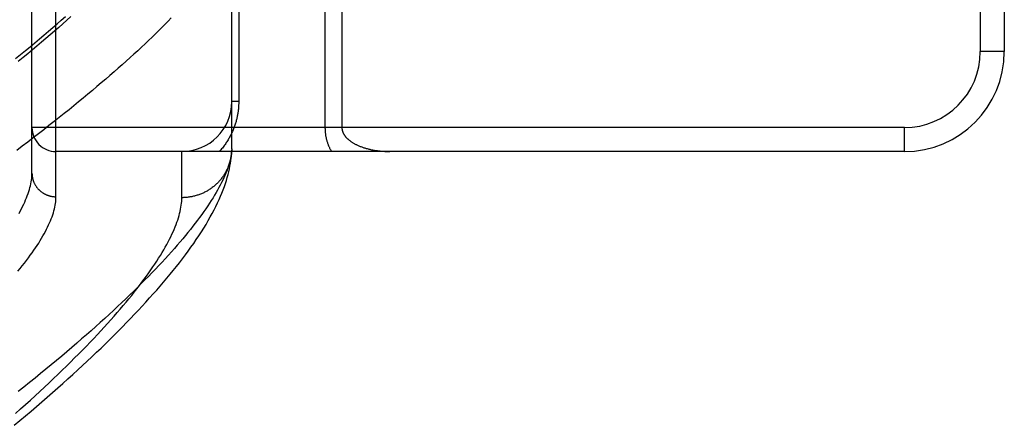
# Model space of a CAD drawing. Header units: inches. Extents: x 0 to 243, y 0 to 157.
# Tile 153 of 256: x 46.732 to 47.965, y 107.354 to 107.861. Entities that reach past the tile are written whole.
import ezdxf

# ---------------------------------------------------------------- set-up
doc = ezdxf.new("R2010")
doc.units = ezdxf.units.IN
doc.header["$LTSCALE"] = 13.357143
doc.header["$MEASUREMENT"] = 0
doc.linetypes.add('HIDDEN', pattern=[0.2, 0.1, -0.1])
doc.layers.add('LEFTHAND_DOOR_ASSEMBLY', color=7, linetype='CONTINUOUS')

msp = doc.modelspace()

# ---------------------------------------------------------------- linework, layer by layer
at = {"layer": 'LEFTHAND_DOOR_ASSEMBLY', "color": 8, "linetype": 'HIDDEN'}
for p, q in [((46.7777, 107.6399), (46.7777, 108.753)), ((46.7477, 107.6693), (46.7477, 108.7236)), ((47.9347, 108.5714), (47.9347, 107.8214)), ((47.9647, 108.5714), (47.9647, 107.8214)), ((46.9977, 107.6998), (46.9977, 108.0402)), ((47.0065, 108.0402), (47.0065, 107.7589)), ((47.1144, 107.9985), (47.1144, 107.7264)), ((47.1357, 107.9751), (47.1357, 107.7264)), ((47.9647, 107.8214), (47.9347, 107.8214)), ((47.0065, 107.7589), (46.9977, 107.7589)), ((47.8397, 107.7264), (46.7477, 107.7264)), ((47.8397, 107.6964), (47.8397, 107.7264)), ((46.9977, 107.6998), (46.9977, 107.6974)), ((47.8397, 107.6964), (46.7777, 107.6964)), ((46.9352, 107.6386), (46.9352, 107.6964))]:
    msp.add_line(p, q, dxfattribs=at)
for points in [[(46.7272, 107.8127), (46.7333, 107.8177), (46.7394, 107.8227), (46.7453, 107.8276), (46.7512, 107.8325), (46.757, 107.8373), (46.7626, 107.8421), (46.7682, 107.8469), (46.7737, 107.8516), (46.7791, 107.8562), (46.7844, 107.8609), (46.7896, 107.8654)], [(46.922, 107.8636), (46.9183, 107.8597), (46.9144, 107.8557), (46.9104, 107.8517), (46.9064, 107.8477), (46.9022, 107.8436), (46.898, 107.8395), (46.8936, 107.8353), (46.8892, 107.8311), (46.8847, 107.8269), (46.8801, 107.8226), (46.8754, 107.8183), (46.8706, 107.8139), (46.8657, 107.8095), (46.8608, 107.8051), (46.8557, 107.8006), (46.8506, 107.7961), (46.8453, 107.7915), (46.84, 107.7869), (46.8345, 107.7823), (46.829, 107.7776), (46.8234, 107.7729), (46.8177, 107.7681), (46.8119, 107.7633), (46.8061, 107.7585), (46.8001, 107.7536), (46.7941, 107.7487), (46.7879, 107.7438), (46.7817, 107.7388), (46.7754, 107.7338), (46.769, 107.7288), (46.7625, 107.7237), (46.7559, 107.7186), (46.7492, 107.7135), (46.7425, 107.7083), (46.7356, 107.7031), (46.7287, 107.6979)], [(46.7965, 107.8653), (46.7915, 107.8609), (46.7864, 107.8563), (46.7812, 107.8518), (46.7759, 107.8472), (46.7705, 107.8425), (46.7651, 107.8378), (46.7595, 107.8331), (46.7539, 107.8284), (46.7482, 107.8236), (46.7424, 107.8188), (46.7365, 107.8139), (46.7305, 107.809)], [(47.0065, 107.7589), (47.0065, 107.7579), (47.0065, 107.7568), (47.0065, 107.7558), (47.0064, 107.7547), (47.0064, 107.7536), (47.0063, 107.7526), (47.0062, 107.7515), (47.0061, 107.7504), (47.006, 107.7494), (47.0059, 107.7483), (47.0058, 107.7472), (47.0056, 107.7461), (47.0055, 107.7451), (47.0053, 107.744), (47.0051, 107.7429), (47.0049, 107.7418), (47.0047, 107.7407), (47.0045, 107.7396), (47.0042, 107.7385), (47.004, 107.7374), (47.0037, 107.7363), (47.0034, 107.7351), (47.0031, 107.734), (47.0028, 107.7329), (47.0024, 107.7318), (47.0021, 107.7306), (47.0017, 107.7295), (47.0013, 107.7283), (47.0009, 107.7272), (47.0004, 107.726), (47, 107.7249), (46.9995, 107.7237), (46.999, 107.7225), (46.9985, 107.7214), (46.998, 107.7202), (46.9975, 107.7191), (46.9969, 107.7179), (46.9963, 107.7167), (46.9957, 107.7156), (46.9951, 107.7144), (46.9945, 107.7133), (46.9938, 107.7121), (46.9931, 107.711), (46.9924, 107.7098), (46.9917, 107.7087), (46.9909, 107.7076), (46.9902, 107.7064), (46.9894, 107.7053), (46.9886, 107.7042), (46.9877, 107.7031), (46.9869, 107.7019), (46.986, 107.7008), (46.9851, 107.6997), (46.9841, 107.6986), (46.9832, 107.6975), (46.9822, 107.6964)], [(47.1144, 107.7264), (47.1144, 107.7258), (47.1145, 107.7251), (47.1145, 107.7244), (47.1145, 107.7237), (47.1145, 107.7231), (47.1146, 107.7224), (47.1146, 107.7217), (47.1147, 107.721), (47.1148, 107.7203), (47.1148, 107.7196), (47.1149, 107.7189), (47.115, 107.7182), (47.1151, 107.7175), (47.1152, 107.7168), (47.1153, 107.716), (47.1155, 107.7153), (47.1156, 107.7146), (47.1158, 107.7139), (47.1159, 107.7131), (47.1161, 107.7124), (47.1163, 107.7116), (47.1165, 107.7109), (47.1167, 107.7101), (47.1169, 107.7093), (47.1172, 107.7085), (47.1174, 107.7078), (47.1177, 107.707), (47.118, 107.7062), (47.1183, 107.7054), (47.1186, 107.7046), (47.1189, 107.7037), (47.1192, 107.7029), (47.1196, 107.7021), (47.12, 107.7013), (47.1203, 107.7005), (47.1207, 107.6997), (47.1212, 107.6989), (47.1216, 107.6981), (47.122, 107.6973), (47.1225, 107.6964)], [(47.1357, 107.7264), (47.1357, 107.7261), (47.1357, 107.7258), (47.1357, 107.7254), (47.1357, 107.7251), (47.1357, 107.7248), (47.1358, 107.7244), (47.1358, 107.7241), (47.1359, 107.7238), (47.136, 107.7234), (47.136, 107.7231), (47.1361, 107.7227), (47.1362, 107.7224), (47.1363, 107.7221), (47.1364, 107.7217), (47.1365, 107.7213), (47.1367, 107.721), (47.1368, 107.7206), (47.1369, 107.7203), (47.1371, 107.7199), (47.1373, 107.7195), (47.1374, 107.7192), (47.1376, 107.7188), (47.1378, 107.7184), (47.1381, 107.718), (47.1383, 107.7177), (47.1385, 107.7173), (47.1388, 107.7169), (47.1391, 107.7165), (47.1393, 107.7161), (47.1396, 107.7157), (47.14, 107.7153), (47.1403, 107.7149), (47.1406, 107.7145), (47.141, 107.7141), (47.1413, 107.7137), (47.1417, 107.7133), (47.1421, 107.7129), (47.1425, 107.7125), (47.143, 107.7121), (47.1434, 107.7117), (47.1439, 107.7113), (47.1444, 107.7109), (47.1449, 107.7105), (47.1454, 107.7101), (47.1459, 107.7097), (47.1465, 107.7093), (47.147, 107.7089), (47.1476, 107.7085), (47.1482, 107.7081), (47.1489, 107.7077), (47.1495, 107.7073), (47.1502, 107.7069), (47.1508, 107.7065), (47.1515, 107.7061), (47.1522, 107.7057), (47.153, 107.7054), (47.1537, 107.705), (47.1545, 107.7046), (47.1553, 107.7043), (47.1561, 107.7039), (47.1569, 107.7035), (47.1578, 107.7032), (47.1586, 107.7028), (47.1595, 107.7025), (47.1604, 107.7022), (47.1613, 107.7018), (47.1623, 107.7015), (47.1632, 107.7012), (47.1642, 107.7009), (47.1652, 107.7006), (47.1662, 107.7003), (47.1672, 107.7), (47.1683, 107.6998), (47.1694, 107.6995), (47.1704, 107.6992), (47.1715, 107.699), (47.1726, 107.6987), (47.1738, 107.6985), (47.1749, 107.6983), (47.176, 107.6981), (47.1772, 107.6979), (47.1784, 107.6977), (47.1796, 107.6975), (47.1808, 107.6974), (47.182, 107.6972), (47.1832, 107.6971), (47.1844, 107.697), (47.1856, 107.6969), (47.1869, 107.6968), (47.1881, 107.6967), (47.1894, 107.6966), (47.1906, 107.6966), (47.1919, 107.6965), (47.1931, 107.6965), (47.1944, 107.6965), (47.1957, 107.6964)], [(46.9977, 107.6998), (46.9976, 107.6975), (46.9974, 107.6952), (46.997, 107.6928), (46.9966, 107.6904), (46.9962, 107.6879), (46.9956, 107.6854), (46.9949, 107.6828), (46.9942, 107.6802), (46.9933, 107.6775), (46.9924, 107.6748), (46.9914, 107.672), (46.9903, 107.6692), (46.9891, 107.6664), (46.9878, 107.6634), (46.9864, 107.6605), (46.985, 107.6575), (46.9834, 107.6544), (46.9818, 107.6513), (46.98, 107.6482), (46.9782, 107.645), (46.9763, 107.6417), (46.9743, 107.6385), (46.9722, 107.6351), (46.97, 107.6317), (46.9677, 107.6283), (46.9653, 107.6248), (46.9629, 107.6213), (46.9603, 107.6177), (46.9576, 107.614), (46.9549, 107.6103), (46.9521, 107.6066), (46.9491, 107.6028), (46.9461, 107.599), (46.943, 107.5951), (46.9397, 107.5912), (46.9364, 107.5872), (46.933, 107.5832), (46.9295, 107.5791), (46.9259, 107.575), (46.9222, 107.5708), (46.9184, 107.5666), (46.9145, 107.5623), (46.9105, 107.558), (46.9064, 107.5536), (46.9022, 107.5492), (46.8979, 107.5447), (46.8936, 107.5402), (46.8891, 107.5357), (46.8845, 107.5311), (46.8798, 107.5264), (46.875, 107.5217), (46.8702, 107.517), (46.8652, 107.5122), (46.8601, 107.5073), (46.8549, 107.5024), (46.8496, 107.4975), (46.8443, 107.4925), (46.8388, 107.4875), (46.8332, 107.4824), (46.8275, 107.4773), (46.8217, 107.4722), (46.8159, 107.467), (46.8099, 107.4618), (46.8038, 107.4565), (46.7976, 107.4512), (46.7913, 107.4458), (46.7849, 107.4404), (46.7785, 107.435), (46.7719, 107.4295), (46.7652, 107.424), (46.7584, 107.4185), (46.7515, 107.4129), (46.7445, 107.4073), (46.7374, 107.4017), (46.7303, 107.396)], [(46.7253, 107.3538), (46.7325, 107.3597), (46.7396, 107.3656), (46.7465, 107.3715), (46.7534, 107.3773), (46.7602, 107.3832), (46.7669, 107.389), (46.7734, 107.3947), (46.7799, 107.4005), (46.7863, 107.4061), (46.7927, 107.4118), (46.7989, 107.4174), (46.805, 107.423), (46.811, 107.4286), (46.817, 107.4341), (46.8228, 107.4396), (46.8285, 107.4451), (46.8342, 107.4505), (46.8398, 107.4559), (46.8452, 107.4613), (46.8506, 107.4666), (46.8559, 107.4719), (46.8611, 107.4771), (46.8662, 107.4824), (46.8712, 107.4876), (46.8762, 107.4927), (46.881, 107.4978), (46.8858, 107.5029), (46.8904, 107.508), (46.895, 107.5131), (46.8995, 107.5181), (46.9039, 107.5231), (46.9082, 107.528), (46.9125, 107.533), (46.9166, 107.5379), (46.9207, 107.5428), (46.9246, 107.5477), (46.9285, 107.5525), (46.9323, 107.5573), (46.936, 107.5622), (46.9397, 107.567), (46.9432, 107.5718), (46.9467, 107.5766), (46.9501, 107.5814), (46.9534, 107.5862), (46.9566, 107.591), (46.9597, 107.5958), (46.9627, 107.6005), (46.9656, 107.6052), (46.9683, 107.6099), (46.9709, 107.6145), (46.9734, 107.619), (46.9758, 107.6234), (46.978, 107.6278), (46.98, 107.6321), (46.982, 107.6363), (46.9838, 107.6404), (46.9855, 107.6445), (46.987, 107.6485), (46.9885, 107.6525), (46.9898, 107.6563), (46.991, 107.6601), (46.9921, 107.6639), (46.9931, 107.6675), (46.994, 107.6712), (46.9948, 107.6747), (46.9955, 107.6782), (46.9961, 107.6816), (46.9966, 107.685), (46.997, 107.6882), (46.9973, 107.6914), (46.9975, 107.6945), (46.9977, 107.6974)], [(46.9976, 107.6965), (46.9976, 107.6954), (46.9975, 107.6943), (46.9974, 107.6931), (46.9972, 107.692), (46.9971, 107.6909), (46.9969, 107.6898), (46.9967, 107.6887), (46.9965, 107.6876), (46.9962, 107.6865), (46.996, 107.6854), (46.9957, 107.6844), (46.9954, 107.6833), (46.9951, 107.6822), (46.9947, 107.6811), (46.9944, 107.6801), (46.994, 107.679), (46.9936, 107.678), (46.9932, 107.6769), (46.9927, 107.6759), (46.9923, 107.6749), (46.9918, 107.6739), (46.9913, 107.6729), (46.9908, 107.6719), (46.9903, 107.6709), (46.9897, 107.6699), (46.9892, 107.6689), (46.9886, 107.668), (46.988, 107.667), (46.9874, 107.6661), (46.9867, 107.6651), (46.9861, 107.6642), (46.9854, 107.6633), (46.9847, 107.6624), (46.984, 107.6616), (46.9833, 107.6607), (46.9825, 107.6598), (46.9818, 107.659), (46.981, 107.6582), (46.9802, 107.6574), (46.9794, 107.6566), (46.9786, 107.6558), (46.9778, 107.655), (46.9769, 107.6543), (46.9761, 107.6535), (46.9752, 107.6528), (46.9743, 107.6521), (46.9734, 107.6514), (46.9725, 107.6507), (46.9716, 107.6501), (46.9707, 107.6494), (46.9697, 107.6488), (46.9688, 107.6482), (46.9678, 107.6476), (46.9668, 107.647), (46.9658, 107.6465), (46.9648, 107.6459), (46.9638, 107.6454), (46.9628, 107.6449), (46.9618, 107.6444), (46.9607, 107.644), (46.9597, 107.6435), (46.9586, 107.6431), (46.9576, 107.6427), (46.9565, 107.6423), (46.9554, 107.6419), (46.9543, 107.6416), (46.9532, 107.6412), (46.9521, 107.6409), (46.951, 107.6406), (46.9499, 107.6404), (46.9488, 107.6401), (46.9477, 107.6399), (46.9466, 107.6397), (46.9455, 107.6395), (46.9443, 107.6393), (46.9432, 107.6391), (46.9421, 107.639), (46.9409, 107.6389), (46.9398, 107.6388), (46.9386, 107.6387), (46.9375, 107.6387), (46.9364, 107.6386), (46.9352, 107.6386)], [(46.7315, 107.619), (46.7331, 107.6219), (46.7346, 107.6248), (46.736, 107.6276), (46.7374, 107.6304), (46.7386, 107.6331), (46.7398, 107.6358), (46.7409, 107.6385), (46.7419, 107.6411), (46.7429, 107.6437), (46.7437, 107.6462), (46.7445, 107.6487), (46.7452, 107.6512), (46.7458, 107.6536), (46.7463, 107.6559), (46.7467, 107.6583), (46.7471, 107.6606), (46.7474, 107.6628), (46.7476, 107.665), (46.7477, 107.6672), (46.7477, 107.6693)], [(46.7477, 107.6693), (46.7477, 107.6686), (46.7478, 107.668), (46.7478, 107.6673), (46.7478, 107.6667), (46.7479, 107.6661), (46.748, 107.6654), (46.7481, 107.6648), (46.7482, 107.6642), (46.7483, 107.6635), (46.7484, 107.6629), (46.7486, 107.6623), (46.7487, 107.6617), (46.7489, 107.661), (46.7491, 107.6604), (46.7493, 107.6598), (46.7495, 107.6592), (46.7498, 107.6586), (46.75, 107.658), (46.7503, 107.6574), (46.7505, 107.6568), (46.7508, 107.6563), (46.7511, 107.6557), (46.7514, 107.6551), (46.7517, 107.6546), (46.7521, 107.654), (46.7524, 107.6535), (46.7528, 107.6529), (46.7532, 107.6524), (46.7535, 107.6519), (46.7539, 107.6514), (46.7543, 107.6509), (46.7547, 107.6504), (46.7552, 107.6499), (46.7556, 107.6494), (46.7561, 107.6489), (46.7565, 107.6485), (46.757, 107.648), (46.7575, 107.6476), (46.7579, 107.6472), (46.7584, 107.6468), (46.7589, 107.6463), (46.7595, 107.646), (46.76, 107.6456), (46.7605, 107.6452), (46.7611, 107.6448), (46.7616, 107.6445), (46.7622, 107.6441), (46.7627, 107.6438), (46.7633, 107.6435), (46.7639, 107.6432), (46.7645, 107.6429), (46.765, 107.6426), (46.7656, 107.6424), (46.7662, 107.6421), (46.7669, 107.6419), (46.7675, 107.6417), (46.7681, 107.6414), (46.7687, 107.6412), (46.7693, 107.6411), (46.77, 107.6409), (46.7706, 107.6407), (46.7712, 107.6406), (46.7719, 107.6404), (46.7725, 107.6403), (46.7732, 107.6402), (46.7738, 107.6401), (46.7745, 107.6401), (46.7751, 107.64), (46.7758, 107.6399), (46.7764, 107.6399), (46.7771, 107.6399), (46.7777, 107.6399)], [(46.7271, 107.3687), (46.7334, 107.3743), (46.7396, 107.3799), (46.7457, 107.3854), (46.7517, 107.3908), (46.7576, 107.3962), (46.7634, 107.4016), (46.7691, 107.4069), (46.7747, 107.4122), (46.7802, 107.4175), (46.7856, 107.4227), (46.7909, 107.4278), (46.796, 107.4329), (46.8011, 107.438), (46.8061, 107.443), (46.811, 107.4479), (46.8158, 107.4528), (46.8205, 107.4577), (46.8251, 107.4625), (46.8296, 107.4673), (46.8339, 107.472), (46.8382, 107.4767), (46.8424, 107.4813), (46.8465, 107.4858), (46.8505, 107.4904), (46.8544, 107.4948), (46.8582, 107.4992), (46.8619, 107.5036), (46.8656, 107.5079), (46.8691, 107.5122), (46.8725, 107.5164), (46.8758, 107.5205), (46.879, 107.5246), (46.8822, 107.5287), (46.8852, 107.5327), (46.8882, 107.5366), (46.891, 107.5405), (46.8938, 107.5444), (46.8965, 107.5482), (46.899, 107.5519), (46.9015, 107.5556), (46.9039, 107.5593), (46.9062, 107.5629), (46.9085, 107.5664), (46.9106, 107.5699), (46.9126, 107.5733), (46.9146, 107.5767), (46.9164, 107.5801), (46.9182, 107.5834), (46.9199, 107.5866), (46.9214, 107.5898), (46.9229, 107.5929), (46.9244, 107.596), (46.9257, 107.599), (46.9269, 107.602), (46.9281, 107.6049), (46.9291, 107.6078), (46.9301, 107.6107), (46.931, 107.6135), (46.9318, 107.6162), (46.9325, 107.6189), (46.9332, 107.6215), (46.9337, 107.6241), (46.9342, 107.6267), (46.9346, 107.6291), (46.9348, 107.6316), (46.9351, 107.634), (46.9352, 107.6363), (46.9352, 107.6386)], [(46.7301, 107.5466), (46.7329, 107.55), (46.7356, 107.5534), (46.7382, 107.5567), (46.7408, 107.56), (46.7432, 107.5633), (46.7456, 107.5665), (46.7479, 107.5697), (46.7501, 107.5728), (46.7522, 107.5759), (46.7542, 107.5789), (46.7561, 107.5819), (46.758, 107.5849), (46.7598, 107.5878), (46.7614, 107.5907), (46.763, 107.5936), (46.7646, 107.5964), (46.766, 107.5991), (46.7673, 107.6019), (46.7686, 107.6045), (46.7698, 107.6072), (46.7709, 107.6098), (46.7719, 107.6123), (46.7728, 107.6148), (46.7737, 107.6173), (46.7745, 107.6198), (46.7751, 107.6221), (46.7757, 107.6245), (46.7763, 107.6268), (46.7767, 107.6291), (46.7771, 107.6313), (46.7774, 107.6335), (46.7776, 107.6357), (46.7777, 107.6378), (46.7777, 107.6399)]]:
    msp.add_lwpolyline(points, dxfattribs=at)
for centre, radius, start, end in [((47.8397, 107.8214), 0.125, 270, 360), ((47.8397, 107.8214), 0.095, 270, 360), ((46.9352, 107.7589), 0.0625, 270, 360), ((46.7777, 107.7264), 0.03, 180, 270)]:
    msp.add_arc(centre, radius, start, end, dxfattribs=at)

doc.saveas('drawing.dxf')
